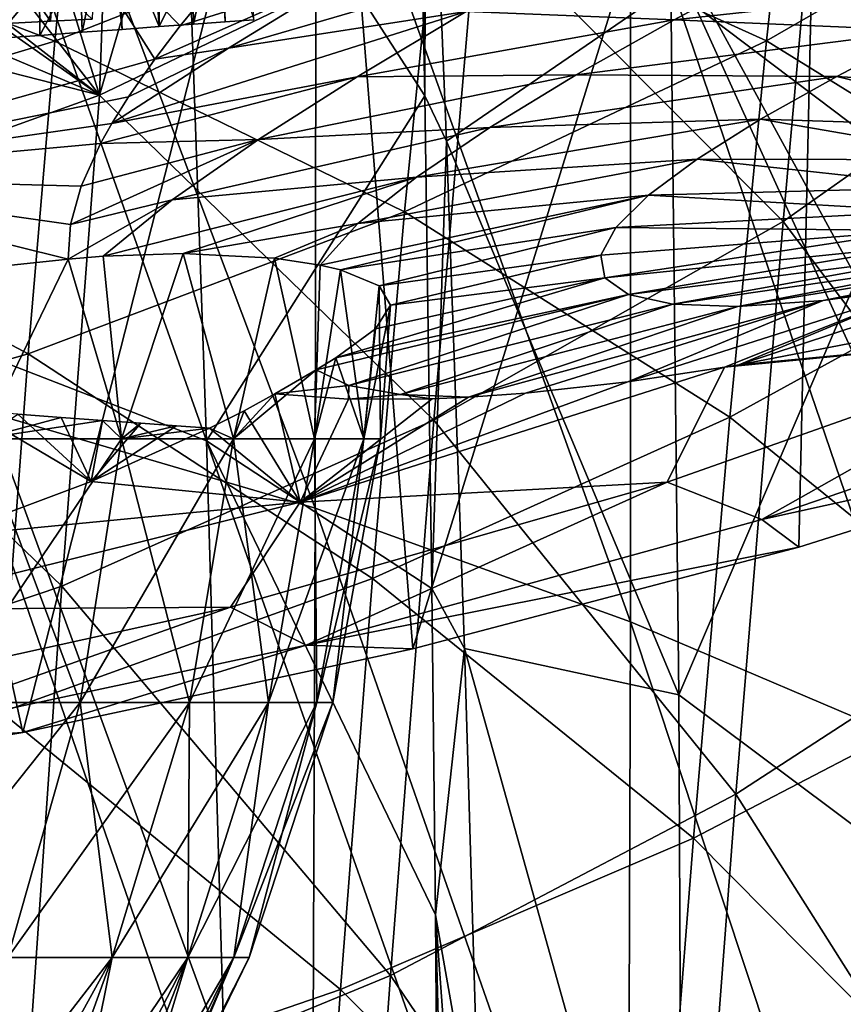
# Model space of a CAD drawing. Header units: metres. Extents: x -81 to 81, y -160 to 24.
# Tile 194 of 256: x 6.52 to 9.91, y -25.5 to -21.45. Entities that reach past the tile are written whole.
import ezdxf

# ---------------------------------------------------------------- set-up
doc = ezdxf.new("R2010")
doc.units = ezdxf.units.M
doc.layers.add('solid_501850_SW0001', color=7, linetype='CONTINUOUS')

msp = doc.modelspace()

# ---------------------------------------------------------------- linework, layer by layer
at = {"layer": 'solid_501850_SW0001'}
for points in [[(5.846865, -13.5, 29.460236), (6.535559, -13.5, 28.613726), (5.855609, -21.50149, 29.450857)], [(6.535559, -13.5, 19.386274), (5.846865, -13.5, 18.539764), (6.416287, -21.531069, 19.221792)], [(6.535559, -13.5, 28.613726), (6.067226, -21.489809, 29.214285), (5.855609, -21.50149, 29.450857)], [(6.535559, -13.5, 28.613726), (6.269287, -21.478926, 28.969511), (6.067226, -21.489809, 29.214285)], [(6.535559, -13.5, 28.613726), (6.461542, -21.468819, 28.716829), (6.269287, -21.478926, 28.969511)], [(6.535559, -13.5, 19.386274), (6.416287, -21.531069, 19.221792), (6.600884, -21.5175, 19.48023)], [(6.535559, -13.5, 28.613726), (6.643702, -21.459482, 28.456594), (6.461542, -21.468819, 28.716829)], [(6.535559, -13.5, 28.613726), (7.103227, -13.5, 27.680241), (6.643702, -21.459482, 28.456594)], [(6.535559, -13.5, 19.386274), (6.938664, -21.492863, 20.018175), (7.091225, -21.48176, 20.296688)], [(7.103227, -13.5, 20.319759), (6.535559, -13.5, 19.386274), (7.091225, -21.48176, 20.296688)], [(6.535559, -13.5, 19.386274), (6.77512, -21.504772, 19.745855), (6.938664, -21.492863, 20.018175)], [(6.535559, -13.5, 19.386274), (6.600884, -21.5175, 19.48023), (6.77512, -21.504772, 19.745855)], [(7.103227, -13.5, 27.680241), (6.815395, -21.450905, 28.18932), (6.643702, -21.459482, 28.456594)], [(7.103227, -13.5, 20.319759), (7.091225, -21.48176, 20.296688), (7.232545, -21.471453, 20.580893)], [(7.103227, -13.5, 20.319759), (7.362486, -21.461914, 20.870497), (7.480854, -21.45314, 21.165071)], [(7.103227, -13.5, 20.319759), (7.232545, -21.471453, 20.580893), (7.362486, -21.461914, 20.870497)], [(9.836539, -18.553764), (11.784786, -17.381573), (11.289335, -23.129095)], [(7.773204, -19.508385), (9.836539, -18.553764), (8.135262, -24.041388)], [(9.836539, -18.553764), (9.723193, -23.622156), (8.135262, -24.041388)], [(9.836539, -18.553764), (11.289335, -23.129095), (9.723193, -23.622156)], [(9.196067, -21.319662, 122.663872), (9.932683, -19.115131, 118.90255), (10.161489, -22.050699, 122.106583)], [(5.617933, -20.234598), (7.773204, -19.508385), (6.529983, -24.38541)], [(7.773204, -19.508385), (8.135262, -24.041388), (6.529983, -24.38541)], [(7.286502, -23.185793, 126.776535), (6.15797, -22.748646, 127.116203), (6.071145, -19.763138, 123.878494)], [(7.182348, -20.212069, 123.541779), (7.286502, -23.185793, 126.776535), (6.071145, -19.763138, 123.878494)], [(8.144076, -19.798969, 122.138786), (8.184073, -21.766905, 124.403053), (7.182348, -20.212069, 123.541779)], [(8.189569, -19.902788, 122.213997), (8.184073, -21.766905, 124.403053), (8.144076, -19.798969, 122.138786)], [(6.39658, -19.909384, 129.765717), (6.390796, -23.068249, 133.006042), (7.733335, -23.462103, 132.664948)], [(7.73725, -20.322392, 129.422653), (6.39658, -19.909384, 129.765717), (7.733335, -23.462103, 132.664948)], [(8.273806, -21.952339, 124.520187), (8.184073, -21.766905, 124.403053), (8.189569, -19.902788, 122.213997)], [(8.273806, -21.952339, 124.520187), (8.189569, -19.902788, 122.213997), (9.196067, -21.319662, 122.663872)], [(9.658771, -22.283682, 97.667), (9.851965, -20.130648, 93.239746), (8.399725, -21.019033, 92.853828)], [(9.658771, -22.283682, 97.667), (10.987309, -21.343861, 98.151428), (9.851965, -20.130648, 93.239746)], [(9.589507, -21.540041, 83.997002), (8.23213, -20.92453, 79.577278), (9.739234, -20.18158, 79.769432)], [(11.008649, -20.722227, 84.253235), (9.589507, -21.540041, 83.997002), (9.739234, -20.18158, 79.769432)], [(5.617933, -20.234598), (6.529983, -24.38541), (4.909661, -24.65377)], [(8.184073, -21.766905, 124.403053), (7.286502, -23.185793, 126.776535), (7.182348, -20.212069, 123.541779)], [(7.73725, -20.322392, 129.422653), (7.733335, -23.462103, 132.664948), (9.030259, -23.929329, 132.261047)], [(9.030474, -20.812073, 129.01622), (7.73725, -20.322392, 129.422653), (9.030259, -23.929329, 132.261047)], [(6.662505, -21.541552, 79.417999), (5.12681, -20.955709, 75.081055), (6.77201, -20.44512, 75.18734)], [(8.23213, -20.92453, 79.577278), (6.662505, -21.541552, 79.417999), (6.77201, -20.44512, 75.18734)], [(7.147356, -20.733797, 90.364769), (6.84515, -21.763514, 92.531723), (8.399725, -21.019033, 92.853828)], [(7.147356, -20.733797, 90.364769), (6.876946, -20.862606, 90.334015), (6.84515, -21.763514, 92.531723)], [(10.844598, -22.315796, 88.446632), (9.589507, -21.540041, 83.997002), (11.008649, -20.722227, 84.253235)], [(9.030474, -20.812073, 129.01622), (9.030259, -23.929329, 132.261047), (10.273831, -24.459188, 131.788696)], [(9.030474, -20.812073, 129.01622), (10.273831, -24.459188, 131.788696), (10.273508, -23.546631, 130.852493)], [(10.272942, -23.08762, 130.374573), (9.030474, -20.812073, 129.01622), (10.273508, -23.546631, 130.852493)], [(10.272942, -23.08762, 130.374573), (10.268217, -21.365543, 128.537964), (9.030474, -20.812073, 129.01622)], [(6.876946, -20.862606, 90.334015), (6.605761, -20.986858, 90.30442), (6.84515, -21.763514, 92.531723)], [(5.010269, -21.380564, 38.700745), (5.351962, -22.099268, 33.560581), (6.638401, -20.929066, 38.700138)], [(6.638401, -20.929066, 38.700138), (5.351962, -22.099268, 33.560581), (7.073079, -21.615471, 33.562778)], [(7.178056, -21.478483, 34.237587), (6.638401, -20.929066, 38.700138), (7.073079, -21.615471, 33.562778)], [(7.178056, -21.478483, 34.237587), (7.296, -21.334631, 34.908756), (6.638401, -20.929066, 38.700138)], [(8.100538, -22.243742, 83.777138), (6.662505, -21.541552, 79.417999), (8.23213, -20.92453, 79.577278)], [(9.589507, -21.540041, 83.997002), (8.100538, -22.243742, 83.777138), (8.23213, -20.92453, 79.577278)], [(6.662505, -21.541552, 79.417999), (5.041991, -22.026791, 79.292793), (5.12681, -20.955709, 75.081055)], [(6.309396, -20.976706, 28.80801), (6.461542, -21.468819, 28.716829), (6.643702, -21.459482, 28.456594)], [(6.309396, -20.976706, 28.80801), (6.643702, -21.459482, 28.456594), (6.815395, -21.450905, 28.18932)], [(6.309396, -20.976706, 19.202003), (6.882764, -20.976706, 20.060108), (6.416287, -21.531069, 19.221792)], [(6.882764, -20.976706, 20.060108), (6.600884, -21.5175, 19.48023), (6.416287, -21.531069, 19.221792)], [(6.882764, -20.976706, 20.060108), (6.77512, -21.504772, 19.745855), (6.600884, -21.5175, 19.48023)], [(6.882764, -20.976706, 20.060108), (6.938664, -21.492863, 20.018175), (6.77512, -21.504772, 19.745855)], [(6.882764, -20.976706, 20.060108), (7.091225, -21.48176, 20.296688), (6.938664, -21.492863, 20.018175)], [(6.882764, -20.976706, 20.060108), (7.339221, -20.976706, 20.985712), (7.091225, -21.48176, 20.296688)], [(7.339221, -20.976706, 20.985712), (7.232545, -21.471453, 20.580893), (7.091225, -21.48176, 20.296688)], [(7.339221, -20.976706, 20.985712), (7.362486, -21.461914, 20.870497), (7.232545, -21.471453, 20.580893)], [(7.339221, -20.976706, 20.985712), (7.480854, -21.45314, 21.165071), (7.362486, -21.461914, 20.870497)], [(6.605761, -20.986858, 90.30442), (6.330509, -21.10117, 90.277206), (6.84515, -21.763514, 92.531723)], [(8.221607, -23.100479, 97.248016), (8.399725, -21.019033, 92.853828), (6.84515, -21.763514, 92.531723)], [(8.221607, -23.100479, 97.248016), (9.658771, -22.283682, 97.667), (8.399725, -21.019033, 92.853828)], [(6.330509, -21.10117, 90.277206), (6.10236, -21.186104, 90.255508), (6.84515, -21.763514, 92.531723)], [(7.376038, -21.570587, 33.258556), (8.354232, -21.41995, 32.822807), (8.840364, -21.143166, 33.878826)], [(7.895133, -21.252525, 34.328453), (7.376038, -21.570587, 33.258556), (8.840364, -21.143166, 33.878826)], [(6.051087, -21.204653, 90.251328), (5.772085, -21.30879, 90.234978), (6.84515, -21.763514, 92.531723)], [(6.10236, -21.186104, 90.255508), (6.051087, -21.204653, 90.251328), (6.84515, -21.763514, 92.531723)], [(8.354232, -21.41995, 32.822807), (9.209688, -21.453176, 32.04221), (9.65371, -21.215277, 33.113152)], [(10.643771, -21.2973, 32.718143), (9.65371, -21.215277, 33.113152), (9.209688, -21.453176, 32.04221)], [(7.895133, -21.252525, 34.328453), (7.178056, -21.478483, 34.237587), (7.073079, -21.615471, 33.562778)], [(7.895133, -21.252525, 34.328453), (7.073079, -21.615471, 33.562778), (7.376038, -21.570587, 33.258556)], [(7.895133, -21.252525, 34.328453), (7.296, -21.334631, 34.908756), (7.178056, -21.478483, 34.237587)], [(10.240301, -21.49782, 31.661407), (10.643771, -21.2973, 32.718143), (9.209688, -21.453176, 32.04221)], [(5.772085, -21.30879, 90.234978), (5.492703, -21.418634, 90.222862), (6.84515, -21.763514, 92.531723)], [(8.273806, -21.952339, 124.520187), (9.196067, -21.319662, 122.663872), (9.229187, -24.229988, 125.905609)], [(9.229187, -24.229988, 125.905609), (9.196067, -21.319662, 122.663872), (10.161489, -22.050699, 122.106583)], [(10.787137, -23.779764, 102.5084), (10.987309, -21.343861, 98.151428), (9.658771, -22.283682, 97.667)], [(5.492703, -21.418634, 90.222862), (5.207299, -22.354294, 92.276825), (6.84515, -21.763514, 92.531723)], [(8.354232, -21.41995, 32.822807), (6.896029, -21.880566, 32.141464), (7.905595, -21.687815, 31.725981)], [(7.376038, -21.570587, 33.258556), (6.896029, -21.880566, 32.141464), (8.354232, -21.41995, 32.822807)], [(8.354232, -21.41995, 32.822807), (7.905595, -21.687815, 31.725981), (9.209688, -21.453176, 32.04221)], [(7.905595, -21.687815, 31.725981), (8.806901, -21.680504, 30.934334), (9.209688, -21.453176, 32.04221)], [(10.240301, -21.49782, 31.661407), (9.209688, -21.453176, 32.04221), (8.806901, -21.680504, 30.934334)], [(9.878793, -21.686422, 30.573416), (10.240301, -21.49782, 31.661407), (8.806901, -21.680504, 30.934334)], [(11.041483, -21.759565, 30.529894), (10.240301, -21.49782, 31.661407), (9.878793, -21.686422, 30.573416)], [(6.552693, -22.827885, 83.594986), (5.041991, -22.026791, 79.292793), (6.662505, -21.541552, 79.417999)], [(8.100538, -22.243742, 83.777138), (6.552693, -22.827885, 83.594986), (6.662505, -21.541552, 79.417999)], [(9.439422, -23.087479, 88.159721), (8.100538, -22.243742, 83.777138), (9.589507, -21.540041, 83.997002)], [(10.844598, -22.315796, 88.446632), (9.439422, -23.087479, 88.159721), (9.589507, -21.540041, 83.997002)], [(7.376038, -21.570587, 33.258556), (6.964419, -21.770947, 32.749462), (6.896029, -21.880566, 32.141464)], [(7.376038, -21.570587, 33.258556), (7.073079, -21.615471, 33.562778), (6.964419, -21.770947, 32.749462)], [(6.964419, -21.770947, 32.749462), (7.073079, -21.615471, 33.562778), (5.351962, -22.099268, 33.560581)], [(7.905595, -21.687815, 31.725981), (6.896029, -21.880566, 32.141464), (6.849914, -21.962994, 31.663052)], [(7.905595, -21.687815, 31.725981), (6.849914, -21.962994, 31.663052), (7.50031, -21.946373, 30.587938)], [(7.50031, -21.946373, 30.587938), (8.451357, -21.896816, 29.789768), (8.806901, -21.680504, 30.934334)], [(7.905595, -21.687815, 31.725981), (7.50031, -21.946373, 30.587938), (8.806901, -21.680504, 30.934334)], [(9.878793, -21.686422, 30.573416), (8.806901, -21.680504, 30.934334), (8.451357, -21.896816, 29.789768)], [(9.564883, -21.862822, 29.454914), (9.878793, -21.686422, 30.573416), (8.451357, -21.896816, 29.789768)], [(10.762058, -21.901007, 29.456404), (9.878793, -21.686422, 30.573416), (9.564883, -21.862822, 29.454914)], [(11.041483, -21.759565, 30.529894), (9.878793, -21.686422, 30.573416), (10.762058, -21.901007, 29.456404)], [(6.691271, -23.783756, 96.898705), (6.84515, -21.763514, 92.531723), (5.207299, -22.354294, 92.276825)], [(6.896029, -21.880566, 32.141464), (6.964419, -21.770947, 32.749462), (5.351962, -22.099268, 33.560581)], [(6.691271, -23.783756, 96.898705), (8.221607, -23.100479, 97.248016), (6.84515, -21.763514, 92.531723)], [(8.184073, -21.766905, 124.403053), (8.213625, -23.792793, 126.630119), (7.286502, -23.185793, 126.776535)], [(8.273806, -21.952339, 124.520187), (8.213625, -23.792793, 126.630119), (8.184073, -21.766905, 124.403053)], [(9.564883, -21.862822, 29.454914), (8.451357, -21.896816, 29.789768), (8.14957, -22.101124, 28.609522)], [(9.304629, -22.026215, 28.307398), (9.564883, -21.862822, 29.454914), (8.14957, -22.101124, 28.609522)], [(10.533452, -22.028978, 28.36083), (9.564883, -21.862822, 29.454914), (9.304629, -22.026215, 28.307398)], [(10.762058, -21.901007, 29.456404), (9.564883, -21.862822, 29.454914), (10.533452, -22.028978, 28.36083)], [(6.849914, -21.962994, 31.663052), (6.896029, -21.880566, 32.141464), (5.351962, -22.099268, 33.560581)], [(7.144807, -22.194715, 29.40889), (8.14957, -22.101124, 28.609522), (8.451357, -21.896816, 29.789768)], [(7.50031, -21.946373, 30.587938), (7.144807, -22.194715, 29.40889), (8.451357, -21.896816, 29.789768)], [(7.50031, -21.946373, 30.587938), (6.770336, -22.137911, 30.57823), (6.725779, -22.296087, 29.498224)], [(7.50031, -21.946373, 30.587938), (6.725779, -22.296087, 29.498224), (7.144807, -22.194715, 29.40889)], [(7.50031, -21.946373, 30.587938), (6.849914, -21.962994, 31.663052), (6.770336, -22.137911, 30.57823)], [(6.770336, -22.137911, 30.57823), (6.849914, -21.962994, 31.663052), (5.351962, -22.099268, 33.560581)], [(8.34673, -24.039164, 126.761368), (8.213625, -23.792793, 126.630119), (8.273806, -21.952339, 124.520187)], [(8.34673, -24.039164, 126.761368), (8.273806, -21.952339, 124.520187), (9.229187, -24.229988, 125.905609)], [(6.552693, -22.827885, 83.594986), (4.956955, -23.287102, 83.451866), (5.041991, -22.026791, 79.292793)], [(9.304629, -22.026215, 28.307398), (8.14957, -22.101124, 28.609522), (7.908405, -22.291861, 27.395617)], [(9.104341, -22.17527, 27.133339), (9.304629, -22.026215, 28.307398), (7.908405, -22.291861, 27.395617)], [(10.361156, -22.14257, 27.245703), (9.304629, -22.026215, 28.307398), (9.104341, -22.17527, 27.133339)], [(10.533452, -22.028978, 28.36083), (9.304629, -22.026215, 28.307398), (10.361156, -22.14257, 27.245703)], [(9.229187, -24.229988, 125.905609), (10.161489, -22.050699, 122.106583), (10.185711, -24.945385, 125.316315)], [(5.351962, -22.099268, 33.560581), (6.077833, -22.506046, 29.260744), (6.716452, -22.437862, 28.425348)], [(6.725779, -22.296087, 29.498224), (5.351962, -22.099268, 33.560581), (6.716452, -22.437862, 28.425348)], [(6.725779, -22.296087, 29.498224), (6.770336, -22.137911, 30.57823), (5.351962, -22.099268, 33.560581)], [(6.860723, -22.426125, 28.200022), (7.190129, -22.415037, 27.611298), (8.14957, -22.101124, 28.609522)], [(7.144807, -22.194715, 29.40889), (6.860723, -22.426125, 28.200022), (8.14957, -22.101124, 28.609522)], [(7.190129, -22.415037, 27.611298), (7.908405, -22.291861, 27.395617), (8.14957, -22.101124, 28.609522)], [(10.361156, -22.14257, 27.245703), (9.104341, -22.17527, 27.133339), (10.250633, -22.240402, 26.114555)], [(9.104341, -22.17527, 27.133339), (7.753268, -22.462511, 26.157507), (7.836907, -22.481758, 25.830122)], [(9.104341, -22.17527, 27.133339), (7.908405, -22.291861, 27.395617), (7.753268, -22.462511, 26.157507)], [(8.970333, -22.308105, 25.936405), (9.104341, -22.17527, 27.133339), (7.836907, -22.481758, 25.830122)], [(10.250633, -22.240402, 26.114555), (9.104341, -22.17527, 27.133339), (8.970333, -22.308105, 25.936405)], [(7.144807, -22.194715, 29.40889), (6.725779, -22.296087, 29.498224), (6.716452, -22.437862, 28.425348)], [(7.144807, -22.194715, 29.40889), (6.716452, -22.437862, 28.425348), (6.860723, -22.426125, 28.200022)], [(7.968688, -23.751047, 87.913658), (6.552693, -22.827885, 83.594986), (8.100538, -22.243742, 83.777138)], [(9.439422, -23.087479, 88.159721), (7.968688, -23.751047, 87.913658), (8.100538, -22.243742, 83.777138)], [(10.250633, -22.240402, 26.114555), (8.970333, -22.308105, 25.936405), (10.207046, -22.32065, 24.972052)], [(7.190129, -22.415037, 27.611298), (7.566106, -22.434528, 26.741804), (7.908405, -22.291861, 27.395617)], [(7.566106, -22.434528, 26.741804), (7.753268, -22.462511, 26.157507), (7.908405, -22.291861, 27.395617)], [(8.970333, -22.308105, 25.936405), (7.836907, -22.481758, 25.830122), (7.996594, -22.547436, 24.894056)], [(8.908598, -22.422333, 24.721611), (8.970333, -22.308105, 25.936405), (7.996594, -22.547436, 24.894056)], [(9.464198, -24.639271, 101.988686), (9.658771, -22.283682, 97.667), (8.221607, -23.100479, 97.248016)], [(10.207046, -22.32065, 24.972052), (8.970333, -22.308105, 25.936405), (8.908598, -22.422333, 24.721611)], [(9.464198, -24.639271, 101.988686), (10.787137, -23.779764, 102.5084), (9.658771, -22.283682, 97.667)], [(5.085185, -24.325157, 96.622559), (6.691271, -23.783756, 96.898705), (5.207299, -22.354294, 92.276825)], [(10.207046, -22.32065, 24.972052), (8.908598, -22.422333, 24.721611), (8.924427, -22.515135, 23.495375)], [(10.207046, -22.32065, 24.972052), (8.924427, -22.515135, 23.495375), (10.234905, -22.381111, 23.824026)], [(10.680008, -24.095421, 92.565369), (9.439422, -23.087479, 88.159721), (10.844598, -22.315796, 88.446632)], [(10.234905, -22.381111, 23.824026), (8.924427, -22.515135, 23.495375), (9.022, -22.583384, 22.265461)], [(10.234905, -22.381111, 23.824026), (9.022, -22.583384, 22.265461), (10.337735, -22.419302, 22.677418)], [(11.109987, -22.374353, 19.32737), (9.822959, -22.608568, 18.646082), (10.255814, -22.54738, 17.496016)], [(10.775518, -22.418428, 20.4205), (9.822959, -22.608568, 18.646082), (11.109987, -22.374353, 19.32737)], [(6.93649, -23.17655, 27.980923), (6.860723, -22.426125, 28.200022), (6.716452, -22.437862, 28.425348)], [(6.93649, -23.17655, 27.980923), (7.190129, -22.415037, 27.611298), (6.860723, -22.426125, 28.200022)], [(6.93649, -23.17655, 27.980923), (7.396536, -23.17655, 27.048042), (7.190129, -22.415037, 27.611298)], [(7.396536, -23.17655, 27.048042), (7.566106, -22.434528, 26.741804), (7.190129, -22.415037, 27.611298)], [(7.396536, -23.17655, 27.048042), (7.730882, -23.17655, 26.063093), (7.566106, -22.434528, 26.741804)], [(7.730882, -23.17655, 26.063093), (7.753268, -22.462511, 26.157507), (7.566106, -22.434528, 26.741804)], [(8.908598, -22.422333, 24.721611), (7.996594, -22.547436, 24.894056), (8.043133, -22.627874, 23.956814)], [(8.924427, -22.515135, 23.495375), (8.908598, -22.422333, 24.721611), (8.043133, -22.627874, 23.956814)], [(10.337735, -22.419302, 22.677418), (9.022, -22.583384, 22.265461), (9.204007, -22.62381, 21.040762)], [(10.337735, -22.419302, 22.677418), (9.204007, -22.62381, 21.040762), (10.517734, -22.432608, 21.540083)], [(10.517734, -22.432608, 21.540083), (9.204007, -22.62381, 21.040762), (9.471347, -22.633196, 19.830959)], [(10.775518, -22.418428, 20.4205), (9.471347, -22.633196, 19.830959), (9.822959, -22.608568, 18.646082)], [(10.517734, -22.432608, 21.540083), (9.471347, -22.633196, 19.830959), (10.775518, -22.418428, 20.4205)], [(6.358614, -23.17655, 28.845776), (6.716452, -22.437862, 28.425348), (6.077833, -22.506046, 29.260744)], [(6.358614, -23.17655, 28.845776), (6.93649, -23.17655, 27.980923), (6.716452, -22.437862, 28.425348)], [(7.730882, -23.17655, 26.063093), (7.836907, -22.481758, 25.830122), (7.753268, -22.462511, 26.157507)], [(9.476161, -22.87252, 15.898922), (10.765055, -22.447649, 16.390028), (10.255814, -22.54738, 17.496016)], [(9.476161, -22.87252, 15.898922), (9.967377, -22.778395, 14.902644), (10.765055, -22.447649, 16.390028)], [(7.730882, -23.17655, 26.063093), (7.933805, -23.17655, 25.042929), (7.836907, -22.481758, 25.830122)], [(8.924427, -22.515135, 23.495375), (7.980528, -22.724834, 23.042591), (7.818179, -22.843758, 22.172052)], [(9.022, -22.583384, 22.265461), (8.924427, -22.515135, 23.495375), (7.818179, -22.843758, 22.172052)], [(7.933805, -23.17655, 25.042929), (7.996594, -22.547436, 24.894056), (7.836907, -22.481758, 25.830122)], [(8.924427, -22.515135, 23.495375), (8.043133, -22.627874, 23.956814), (7.980528, -22.724834, 23.042591)], [(7.933805, -23.17655, 25.042929), (8.001834, -23.17655, 24.005007), (7.996594, -22.547436, 24.894056)], [(8.001834, -23.17655, 24.005007), (8.043133, -22.627874, 23.956814), (7.996594, -22.547436, 24.894056)], [(9.01921, -22.942722, 16.927355), (10.255814, -22.54738, 17.496016), (9.822959, -22.608568, 18.646082)], [(9.01921, -22.942722, 16.927355), (9.417383, -22.882555, 16.025143), (10.255814, -22.54738, 17.496016)], [(9.417383, -22.882555, 16.025143), (9.476161, -22.87252, 15.898922), (10.255814, -22.54738, 17.496016)], [(9.022, -22.583384, 22.265461), (7.736724, -22.893864, 21.869217), (7.871979, -22.957661, 20.789923)], [(9.022, -22.583384, 22.265461), (7.818179, -22.843758, 22.172052), (7.736724, -22.893864, 21.869217)], [(9.204007, -22.62381, 21.040762), (9.022, -22.583384, 22.265461), (7.871979, -22.957661, 20.789923)], [(9.204007, -22.62381, 21.040762), (7.871979, -22.957661, 20.789923), (8.084181, -22.995342, 19.708052)], [(7.933805, -23.17655, 22.967085), (7.980528, -22.724834, 23.042591), (8.043133, -22.627874, 23.956814)], [(8.001834, -23.17655, 24.005007), (7.933805, -23.17655, 22.967085), (8.043133, -22.627874, 23.956814)], [(9.471347, -22.633196, 19.830959), (9.204007, -22.62381, 21.040762), (8.084181, -22.995342, 19.708052)], [(9.471347, -22.633196, 19.830959), (8.084181, -22.995342, 19.708052), (8.363482, -23.006405, 18.639112)], [(9.822959, -22.608568, 18.646082), (9.471347, -22.633196, 19.830959), (8.363482, -23.006405, 18.639112)], [(8.598204, -22.98945, 17.987694), (9.822959, -22.608568, 18.646082), (8.363482, -23.006405, 18.639112)], [(8.598204, -22.98945, 17.987694), (9.01921, -22.942722, 16.927355), (9.822959, -22.608568, 18.646082)], [(7.375079, -26.25824, 129.908768), (6.230788, -25.833099, 130.253448), (6.15797, -22.748646, 127.116203)], [(7.286502, -23.185793, 126.776535), (7.375079, -26.25824, 129.908768), (6.15797, -22.748646, 127.116203)], [(7.933805, -23.17655, 22.967085), (7.818179, -22.843758, 22.172052), (7.980528, -22.724834, 23.042591)], [(10.945903, -22.732895, 10.685006), (9.417383, -22.882555, 16.025143), (9.181142, -23.355946, 10.687432)], [(10.945903, -22.732895, 10.685006), (9.181142, -23.355946, 10.687432), (9.570807, -23.508408, 5.338343)], [(10.945903, -22.732895, 10.685006), (9.476161, -22.87252, 15.898922), (9.417383, -22.882555, 16.025143)], [(10.945903, -22.732895, 10.685006), (9.967377, -22.778395, 14.902644), (9.476161, -22.87252, 15.898922)], [(10.945903, -22.732895, 10.685006), (9.570807, -23.508408, 5.338343), (11.412493, -22.879313, 5.33742)], [(6.442703, -24.301556, 87.7099), (4.956955, -23.287102, 83.451866), (6.552693, -22.827885, 83.594986)], [(7.968688, -23.751047, 87.913658), (6.442703, -24.301556, 87.7099), (6.552693, -22.827885, 83.594986)], [(7.730882, -23.17655, 21.94692), (7.736724, -22.893864, 21.869217), (7.818179, -22.843758, 22.172052)], [(7.933805, -23.17655, 22.967085), (7.730882, -23.17655, 21.94692), (7.818179, -22.843758, 22.172052)], [(11.412493, -22.879313, 5.33742), (9.570807, -23.508408, 5.338343), (11.289335, -23.129095)], [(7.396536, -23.17655, 20.961971), (7.567644, -22.992119, 21.358122), (7.736724, -22.893864, 21.869217)], [(7.730882, -23.17655, 21.94692), (7.396536, -23.17655, 20.961971), (7.736724, -22.893864, 21.869217)], [(7.871979, -22.957661, 20.789923), (7.736724, -22.893864, 21.869217), (7.567644, -22.992119, 21.358122)], [(7.671914, -23.437811, 16.027447), (9.417383, -22.882555, 16.025143), (9.01921, -22.942722, 16.927355)], [(9.181142, -23.355946, 10.687432), (9.417383, -22.882555, 16.025143), (7.671914, -23.437811, 16.027447)], [(7.870721, -23.013901, 20.203449), (7.871979, -22.957661, 20.789923), (7.567644, -22.992119, 21.358122)], [(7.671914, -23.437811, 16.027447), (9.01921, -22.942722, 16.927355), (8.598204, -22.98945, 17.987694)], [(7.870721, -23.013901, 20.203449), (8.084181, -22.995342, 19.708052), (7.871979, -22.957661, 20.789923)], [(7.440394, -23.061623, 21.038191), (7.567644, -22.992119, 21.358122), (7.396536, -23.17655, 20.961971)], [(7.671914, -23.437811, 16.027447), (7.567644, -22.992119, 21.358122), (7.440394, -23.061623, 21.038191)], [(7.671914, -23.437811, 16.027447), (7.870721, -23.013901, 20.203449), (7.567644, -22.992119, 21.358122)], [(7.671914, -23.437811, 16.027447), (8.598204, -22.98945, 17.987694), (8.363482, -23.006405, 18.639112)], [(7.870721, -23.013901, 20.203449), (8.214819, -23.013083, 19.079746), (8.084181, -22.995342, 19.708052)], [(8.214819, -23.013083, 19.079746), (8.363482, -23.006405, 18.639112), (8.084181, -22.995342, 19.708052)], [(7.671914, -23.437811, 16.027447), (8.363482, -23.006405, 18.639112), (8.214819, -23.013083, 19.079746)], [(7.671914, -23.437811, 16.027447), (8.214819, -23.013083, 19.079746), (7.870721, -23.013901, 20.203449)], [(6.206761, -23.578766, 18.952612), (6.811129, -23.353258, 19.803749), (6.319502, -23.061781, 19.094503)], [(6.811129, -23.353258, 19.803749), (6.50909, -23.075766, 19.349007), (6.319502, -23.061781, 19.094503)], [(6.358614, -23.17655, 19.164236), (6.50909, -23.075766, 19.349007), (6.688607, -23.088915, 19.611088)], [(6.390796, -23.068249, 133.006042), (6.377663, -26.327734, 136.141479), (7.720459, -26.702902, 135.800934)], [(7.733335, -23.462103, 132.664948), (6.390796, -23.068249, 133.006042), (7.720459, -26.702902, 135.800934)], [(6.811129, -23.353258, 19.803749), (6.688607, -23.088915, 19.611088), (6.50909, -23.075766, 19.349007)], [(7.440394, -23.061623, 21.038191), (7.396536, -23.17655, 20.961971), (7.298421, -23.133373, 20.723867)], [(7.671914, -23.437811, 16.027447), (7.440394, -23.061623, 21.038191), (7.298421, -23.133373, 20.723867)], [(6.358614, -23.17655, 19.164236), (6.688607, -23.088915, 19.611088), (6.857579, -23.101238, 19.880096)], [(6.93649, -23.17655, 20.029089), (6.358614, -23.17655, 19.164236), (6.857579, -23.101238, 19.880096)], [(6.811129, -23.353258, 19.803749), (6.857579, -23.101238, 19.880096), (6.688607, -23.088915, 19.611088)], [(8.042803, -25.384373, 101.539757), (8.221607, -23.100479, 97.248016), (6.691271, -23.783756, 96.898705)], [(6.811129, -23.353258, 19.803749), (7.015718, -23.112741, 20.155561), (6.857579, -23.101238, 19.880096)], [(6.811129, -23.353258, 19.803749), (7.162737, -23.123455, 20.436968), (7.015718, -23.112741, 20.155561)], [(6.811129, -23.353258, 19.803749), (7.298421, -23.133373, 20.723867), (7.162737, -23.123455, 20.436968)], [(6.93649, -23.17655, 20.029089), (6.857579, -23.101238, 19.880096), (7.015718, -23.112741, 20.155561)], [(6.93649, -23.17655, 20.029089), (7.015718, -23.112741, 20.155561), (7.162737, -23.123455, 20.436968)], [(6.93649, -23.17655, 20.029089), (7.162737, -23.123455, 20.436968), (7.298421, -23.133373, 20.723867)], [(9.288933, -24.820034, 92.249535), (7.968688, -23.751047, 87.913658), (9.439422, -23.087479, 88.159721)], [(8.042803, -25.384373, 101.539757), (9.464198, -24.639271, 101.988686), (8.221607, -23.100479, 97.248016)], [(10.680008, -24.095421, 92.565369), (9.288933, -24.820034, 92.249535), (9.439422, -23.087479, 88.159721)], [(7.671914, -23.437811, 16.027447), (7.298421, -23.133373, 20.723867), (6.811129, -23.353258, 19.803749)], [(7.396536, -23.17655, 20.961971), (6.93649, -23.17655, 20.029089), (7.298421, -23.133373, 20.723867)], [(9.570807, -23.508408, 5.338343), (9.723193, -23.622156), (11.289335, -23.129095)], [(6.203003, -24.261955, 19.283642), (6.358614, -23.17655, 19.164236), (6.93649, -23.17655, 20.029089)], [(6.766625, -24.261955, 20.127161), (6.203003, -24.261955, 19.283642), (6.93649, -23.17655, 20.029089)], [(6.203003, -24.261955, 28.726372), (6.766625, -24.261955, 27.882853), (6.358614, -23.17655, 28.845776)], [(6.766625, -24.261955, 27.882853), (6.93649, -23.17655, 27.980923), (6.358614, -23.17655, 28.845776)], [(6.766625, -24.261955, 20.127161), (6.93649, -23.17655, 20.029089), (7.396536, -23.17655, 20.961971)], [(7.215323, -24.261955, 21.037033), (6.766625, -24.261955, 20.127161), (7.396536, -23.17655, 20.961971)], [(6.766625, -24.261955, 27.882853), (7.215323, -24.261955, 26.97298), (6.93649, -23.17655, 27.980923)], [(7.215323, -24.261955, 26.97298), (7.396536, -23.17655, 27.048042), (6.93649, -23.17655, 27.980923)], [(7.215323, -24.261955, 21.037033), (7.396536, -23.17655, 20.961971), (7.730882, -23.17655, 21.94692)], [(7.541422, -24.261955, 21.997686), (7.215323, -24.261955, 21.037033), (7.730882, -23.17655, 21.94692)], [(7.215323, -24.261955, 26.97298), (7.541422, -24.261955, 26.012327), (7.396536, -23.17655, 27.048042)], [(8.233846, -25.879929, 128.822311), (7.375079, -26.25824, 129.908768), (7.286502, -23.185793, 126.776535)], [(8.227692, -25.134466, 128.050766), (8.233846, -25.879929, 128.822311), (7.286502, -23.185793, 126.776535)], [(8.213625, -23.792793, 126.630119), (8.227692, -25.134466, 128.050766), (7.286502, -23.185793, 126.776535)], [(7.541422, -24.261955, 26.012327), (7.730882, -23.17655, 26.063093), (7.396536, -23.17655, 27.048042)], [(7.541422, -24.261955, 21.997686), (7.730882, -23.17655, 21.94692), (7.933805, -23.17655, 22.967085)], [(7.739339, -24.261955, 22.992685), (7.541422, -24.261955, 21.997686), (7.933805, -23.17655, 22.967085)], [(7.541422, -24.261955, 26.012327), (7.739339, -24.261955, 25.017328), (7.730882, -23.17655, 26.063093)], [(7.739339, -24.261955, 25.017328), (7.933805, -23.17655, 25.042929), (7.730882, -23.17655, 26.063093)], [(7.739339, -24.261955, 22.992685), (7.933805, -23.17655, 22.967085), (8.001834, -23.17655, 24.005007)], [(7.80569, -24.261955, 24.005007), (7.739339, -24.261955, 22.992685), (8.001834, -23.17655, 24.005007)], [(7.739339, -24.261955, 25.017328), (7.80569, -24.261955, 24.005007), (7.933805, -23.17655, 25.042929)], [(7.80569, -24.261955, 24.005007), (8.001834, -23.17655, 24.005007), (7.933805, -23.17655, 25.042929)], [(7.671914, -23.437811, 16.027447), (6.811129, -23.353258, 19.803749), (6.206761, -23.578766, 18.952612)], [(9.181142, -23.355946, 10.687432), (7.671914, -23.437811, 16.027447), (7.384079, -23.869404, 10.68979)], [(9.181142, -23.355946, 10.687432), (7.384079, -23.869404, 10.68979), (7.696361, -24.026539, 5.33923)], [(9.181142, -23.355946, 10.687432), (7.696361, -24.026539, 5.33923), (9.570807, -23.508408, 5.338343)], [(5.895601, -23.879702, 16.027887), (7.671914, -23.437811, 16.027447), (6.206761, -23.578766, 18.952612)], [(7.384079, -23.869404, 10.68979), (7.671914, -23.437811, 16.027447), (5.895601, -23.879702, 16.027887)], [(7.733335, -23.462103, 132.664948), (7.720459, -26.702902, 135.800934), (9.019488, -27.148239, 135.398026)], [(9.030259, -23.929329, 132.261047), (7.733335, -23.462103, 132.664948), (9.019488, -27.148239, 135.398026)], [(9.570807, -23.508408, 5.338343), (7.696361, -24.026539, 5.33923), (9.723193, -23.622156)], [(7.696361, -24.026539, 5.33923), (8.135262, -24.041388), (9.723193, -23.622156)], [(7.836545, -25.442642, 91.978798), (6.442703, -24.301556, 87.7099), (7.968688, -23.751047, 87.913658)], [(9.288933, -24.820034, 92.249535), (7.836545, -25.442642, 91.978798), (7.968688, -23.751047, 87.913658)], [(6.537191, -26.006392, 101.165901), (6.691271, -23.783756, 96.898705), (5.085185, -24.325157, 96.622559)], [(6.537191, -26.006392, 101.165901), (8.042803, -25.384373, 101.539757), (6.691271, -23.783756, 96.898705)], [(8.34673, -24.039164, 126.761368), (8.227692, -25.134466, 128.050766), (8.213625, -23.792793, 126.630119)], [(10.585191, -26.412857, 106.746895), (10.787137, -23.779764, 102.5084), (9.464198, -24.639271, 101.988686)], [(7.384079, -23.869404, 10.68979), (5.895601, -23.879702, 16.027887), (5.560944, -24.270878, 10.692077)], [(7.384079, -23.869404, 10.68979), (5.560944, -24.270878, 10.692077), (5.795487, -24.431454, 5.340079)], [(7.384079, -23.869404, 10.68979), (5.795487, -24.431454, 5.340079), (7.696361, -24.026539, 5.33923)], [(9.030259, -23.929329, 132.261047), (9.019488, -27.148239, 135.398026), (10.267307, -27.6579, 134.932083)], [(9.030259, -23.929329, 132.261047), (10.267307, -27.6579, 134.932083), (10.273831, -24.459188, 131.788696)], [(7.696361, -24.026539, 5.33923), (5.795487, -24.431454, 5.340079), (6.529983, -24.38541)], [(7.696361, -24.026539, 5.33923), (6.529983, -24.38541), (8.135262, -24.041388)], [(8.409799, -26.168787, 128.945236), (8.227692, -25.134466, 128.050766), (8.34673, -24.039164, 126.761368)], [(8.34673, -24.039164, 126.761368), (9.229187, -24.229988, 125.905609), (9.243185, -27.241043, 129.042953)], [(8.409799, -26.168787, 128.945236), (8.34673, -24.039164, 126.761368), (9.243185, -27.241043, 129.042953)], [(10.515031, -26.056984, 96.601425), (9.288933, -24.820034, 92.249535), (10.680008, -24.095421, 92.565369)], [(9.243185, -27.241043, 129.042953), (9.229187, -24.229988, 125.905609), (10.185711, -24.945385, 125.316315)], [(5.93043, -25.310064, 19.492794), (6.203003, -24.261955, 19.283642), (6.766625, -24.261955, 20.127161)], [(6.469084, -25.310064, 20.298946), (5.93043, -25.310064, 19.492794), (6.766625, -24.261955, 20.127161)], [(6.469084, -25.310064, 27.711067), (6.766625, -24.261955, 27.882853), (6.203003, -24.261955, 28.726372)], [(6.469084, -25.310064, 20.298946), (6.766625, -24.261955, 20.127161), (7.215323, -24.261955, 21.037033)], [(6.897905, -25.310064, 21.16851), (6.469084, -25.310064, 20.298946), (7.215323, -24.261955, 21.037033)], [(6.469084, -25.310064, 27.711067), (6.897905, -25.310064, 26.841501), (6.766625, -24.261955, 27.882853)], [(6.897905, -25.310064, 26.841501), (7.215323, -24.261955, 26.97298), (6.766625, -24.261955, 27.882853)], [(6.897905, -25.310064, 21.16851), (7.215323, -24.261955, 21.037033), (7.541422, -24.261955, 21.997686)], [(7.209558, -25.310064, 22.086609), (6.897905, -25.310064, 21.16851), (7.541422, -24.261955, 21.997686)], [(6.897905, -25.310064, 26.841501), (7.209558, -25.310064, 25.923405), (7.215323, -24.261955, 26.97298)], [(7.209558, -25.310064, 22.086609), (7.541422, -24.261955, 21.997686), (7.739339, -24.261955, 22.992685)], [(7.398708, -25.310064, 23.037531), (7.209558, -25.310064, 22.086609), (7.739339, -24.261955, 22.992685)], [(7.209558, -25.310064, 25.923405), (7.541422, -24.261955, 26.012327), (7.215323, -24.261955, 26.97298)], [(7.209558, -25.310064, 25.923405), (7.398708, -25.310064, 24.972483), (7.541422, -24.261955, 26.012327)], [(7.398708, -25.310064, 23.037531), (7.739339, -24.261955, 22.992685), (7.80569, -24.261955, 24.005007)], [(7.46212, -25.310064, 24.005007), (7.398708, -25.310064, 23.037531), (7.80569, -24.261955, 24.005007)], [(7.398708, -25.310064, 24.972483), (7.739339, -24.261955, 25.017328), (7.541422, -24.261955, 26.012327)], [(7.398708, -25.310064, 24.972483), (7.46212, -25.310064, 24.005007), (7.739339, -24.261955, 25.017328)], [(7.46212, -25.310064, 24.005007), (7.80569, -24.261955, 24.005007), (7.739339, -24.261955, 25.017328)], [(4.963158, -26.498392, 100.870689), (6.537191, -26.006392, 101.165901), (5.085185, -24.325157, 96.622559)], [(7.836545, -25.442642, 91.978798), (6.332507, -25.958826, 91.75473), (6.442703, -24.301556, 87.7099)], [(5.795487, -24.431454, 5.340079), (4.909661, -24.65377), (6.529983, -24.38541)], [(9.268744, -27.192099, 106.195335), (9.464198, -24.639271, 101.988686), (8.042803, -25.384373, 101.539757)], [(9.268744, -27.192099, 106.195335), (10.585191, -26.412857, 106.746895), (9.464198, -24.639271, 101.988686)], [(9.138185, -26.733686, 96.258423), (7.836545, -25.442642, 91.978798), (9.288933, -24.820034, 92.249535)], [(10.515031, -26.056984, 96.601425), (9.138185, -26.733686, 96.258423), (9.288933, -24.820034, 92.249535)], [(9.243185, -27.241043, 129.042953), (10.185711, -24.945385, 125.316315), (10.190386, -27.941463, 128.418869)], [(8.328919, -29.02796, 131.878494), (8.233846, -25.879929, 128.822311), (8.227692, -25.134466, 128.050766)], [(8.464311, -28.34598, 131.077423), (8.227692, -25.134466, 128.050766), (8.409799, -26.168787, 128.945236)], [(8.328919, -29.02796, 131.878494), (8.227692, -25.134466, 128.050766), (8.464311, -28.34598, 131.077423)], [(6.13076, -26.299999, 20.684721), (6.469084, -25.310064, 20.298946), (6.897905, -25.310064, 21.16851)], [(6.352114, -26.299999, 21.126925), (6.13076, -26.299999, 20.684721), (6.897905, -25.310064, 21.16851)], [(6.541401, -26.299999, 21.58392), (6.352114, -26.299999, 21.126925), (6.897905, -25.310064, 21.16851)], [(6.352114, -26.299999, 26.883089), (6.897905, -25.310064, 26.841501), (6.469084, -25.310064, 27.711067)], [(6.352114, -26.299999, 26.883089), (6.541401, -26.299999, 26.426094), (6.897905, -25.310064, 26.841501)], [(6.541401, -26.299999, 21.58392), (6.897905, -25.310064, 21.16851), (7.209558, -25.310064, 22.086609)], [(6.697562, -26.299999, 22.053106), (6.541401, -26.299999, 21.58392), (7.209558, -25.310064, 22.086609)], [(6.541401, -26.299999, 26.426094), (6.697562, -26.299999, 25.956907), (6.897905, -25.310064, 26.841501)], [(6.819886, -26.299999, 22.532383), (6.697562, -26.299999, 22.053106), (7.209558, -25.310064, 22.086609)], [(6.697562, -26.299999, 25.956907), (7.209558, -25.310064, 25.923405), (6.897905, -25.310064, 26.841501)], [(6.697562, -26.299999, 25.956907), (6.819886, -26.299999, 25.477629), (7.209558, -25.310064, 25.923405)], [(6.819886, -26.299999, 22.532383), (7.209558, -25.310064, 22.086609), (7.398708, -25.310064, 23.037531)], [(6.907685, -26.299999, 23.019024), (6.819886, -26.299999, 22.532383), (7.398708, -25.310064, 23.037531)], [(6.819886, -26.299999, 25.477629), (6.907685, -26.299999, 24.99099), (7.209558, -25.310064, 25.923405)], [(6.960553, -26.299999, 23.51079), (6.907685, -26.299999, 23.019024), (7.398708, -25.310064, 23.037531)], [(6.907685, -26.299999, 24.99099), (7.398708, -25.310064, 24.972483), (7.209558, -25.310064, 25.923405)], [(6.907685, -26.299999, 24.99099), (6.960553, -26.299999, 24.499224), (7.398708, -25.310064, 24.972483)], [(6.960553, -26.299999, 23.51079), (7.398708, -25.310064, 23.037531), (7.46212, -25.310064, 24.005007)], [(6.978203, -26.299999, 24.005007), (6.960553, -26.299999, 23.51079), (7.46212, -25.310064, 24.005007)], [(6.960553, -26.299999, 24.499224), (6.978203, -26.299999, 24.005007), (7.398708, -25.310064, 24.972483)], [(6.978203, -26.299999, 24.005007), (7.46212, -25.310064, 24.005007), (7.398708, -25.310064, 24.972483)], [(7.863779, -27.865644, 105.719536), (8.042803, -25.384373, 101.539757), (6.537191, -26.006392, 101.165901)], [(7.863779, -27.865644, 105.719536), (9.268744, -27.192099, 106.195335), (8.042803, -25.384373, 101.539757)], [(7.704235, -27.314604, 95.964554), (6.332507, -25.958826, 91.75473), (7.836545, -25.442642, 91.978798)], [(9.138185, -26.733686, 96.258423), (7.704235, -27.314604, 95.964554), (7.836545, -25.442642, 91.978798)]]:
    msp.add_3dface(points, dxfattribs=at)

doc.saveas('drawing.dxf')
